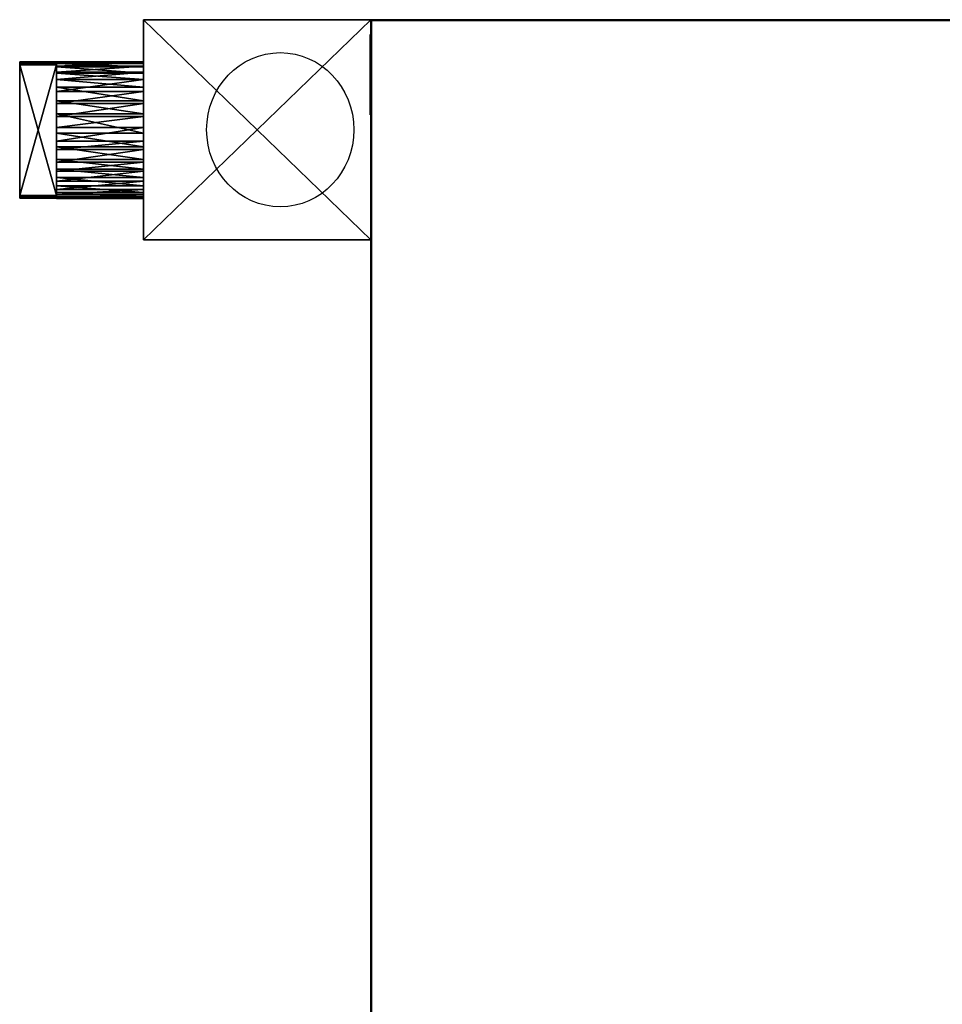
# Model space of a CAD drawing. Extents: x -4.8 to 32.5, y -2.8 to 24.
# Tile 253 of 256: x -4.8 to 7.8, y 10.6 to 24. Entities that reach past the tile are written whole.
import ezdxf

# ---------------------------------------------------------------- set-up
doc = ezdxf.new("R2010")
doc.units = 0

# ---------------------------------------------------------------- blocks, each defined once
blk = doc.blocks.new('Box-c3631f2b-5a5f-43ea-a0b4-408418e9a6c0')
at = {"color": 253, "linetype": 'Continuous', "true_color": 0xa0a0a0, "transparency": 33554687}
mesh = blk.add_polyface(dxfattribs=at)
corners = [(0, 0, 45.99), (9.53, 0, 45.99), (9.53, 24, 45.99), (0, 24, 45.99), (0, 0, 46), (9.53, 0, 46), (9.53, 24, 46), (0, 24, 46)]
mesh.append_faces([[corners[k] for k in face] for face in [(0, 1, 2, 3), (4, 5, 6, 7), (0, 1, 5, 4), (1, 2, 6, 5), (2, 3, 7, 6), (3, 0, 4, 7)]], dxfattribs={"color": 253})
blk = doc.blocks.new('Box-962f9673-8ce7-437b-b7d1-57e8b9f63a76')
at = {"color": 253, "linetype": 'Continuous', "true_color": 0xa0a0a0, "transparency": 33554687}
mesh = blk.add_polyface(dxfattribs=at)
corners = [(0, 0), (32.5, 0), (32.5, 24), (0, 24), (0, 0, 0.01), (32.5, 0, 0.01), (32.5, 24, 0.01), (0, 24, 0.01)]
mesh.append_faces([[corners[k] for k in face] for face in [(0, 1, 2, 3), (4, 5, 6, 7), (0, 1, 5, 4), (1, 2, 6, 5), (2, 3, 7, 6), (3, 0, 4, 7)]], dxfattribs={"color": 253})
blk = doc.blocks.new('Box-6b648030-a795-46f3-acbb-d148f59b0788')
at = {"color": 253, "linetype": 'Continuous', "true_color": 0xa0a0a0, "transparency": 33554687}
mesh = blk.add_polyface(dxfattribs=at)
corners = [(0, 0), (32.5, 0), (32.5, 0.01), (0, 0.01), (0, 0, 46), (32.5, 0, 46), (32.5, 0.01, 46), (0, 0.01, 46)]
mesh.append_faces([[corners[k] for k in face] for face in [(0, 1, 2, 3), (4, 5, 6, 7), (0, 1, 5, 4), (1, 2, 6, 5), (2, 3, 7, 6), (3, 0, 4, 7)]], dxfattribs={"color": 253})
blk = doc.blocks.new('Box-dbd4f0bd-88b2-4791-9702-a792ad3b54b3')
at = {"color": 253, "linetype": 'Continuous', "true_color": 0xa0a0a0, "transparency": 33554687}
mesh = blk.add_polyface(dxfattribs=at)
corners = [(0, 0), (0.01, 0), (0.01, 24), (0, 24), (0, 0, 46), (0.01, 0, 46), (0.01, 24, 46), (0, 24, 46)]
mesh.append_faces([[corners[k] for k in face] for face in [(0, 1, 2, 3), (4, 5, 6, 7), (0, 1, 5, 4), (1, 2, 6, 5), (2, 3, 7, 6), (3, 0, 4, 7)]], dxfattribs={"color": 253})
blk = doc.blocks.new('UpwardOpening-dff87307-8576-4007-bbde-37bc3ed0fb0d')
at = {"linetype": 'Continuous', "transparency": 33554687}
blk.add_blockref('Box-c3631f2b-5a5f-43ea-a0b4-408418e9a6c0', (0, 0), dxfattribs=at)
blk = doc.blocks.new('033f71cb-1a28-4f0e-bcfe-5d68ddd828de')
at = {"linetype": 'Continuous', "transparency": 33554687}
for name, p in [('Box-c3631f2b-5a5f-43ea-a0b4-408418e9a6c0', (0, 0)), ('Box-962f9673-8ce7-437b-b7d1-57e8b9f63a76', (0, 0)), ('Box-6b648030-a795-46f3-acbb-d148f59b0788', (0, 23.99)), ('Box-dbd4f0bd-88b2-4791-9702-a792ad3b54b3', (0, 0)), ('UpwardOpening-dff87307-8576-4007-bbde-37bc3ed0fb0d', (0, 0))]:
    blk.add_blockref(name, p, dxfattribs=at)
blk = doc.blocks.new('cb530589-e58a-4cbe-bff2-2b5e7ba5016e')
at = {"transparency": 33554687, "extrusion": (1, 0, 0)}
blk.add_circle((0, 0), 0.5, dxfattribs=at)
blk = doc.blocks.new('231_1_1deb1329-c7db-4de6-8a06-0c6a2b05da0464eebafd-6317-4111-8c31-85e8cfdce395')
at = {"color": 0, "linetype": 'BYBLOCK', "lineweight": -2, "transparency": 33554687}
mesh = blk.add_polyface(dxfattribs=at)
corners = [(-3.136, 1.4485, 8.14), (-3.136, -1.4485, 8.14), (0, -1.4485, 8.14), (0, 1.4485, 8.14)]
mesh.append_faces([[corners[k] for k in face] for face in [(0, 2, 3, 0)]], dxfattribs={"vtx0": -1, "color": 0})
mesh.append_faces([[corners[k] for k in face] for face in [(0, 1, 2, 0)]], dxfattribs={"vtx2": -1, "color": 0})
mesh = blk.add_polyface(dxfattribs=at)
corners = [(-3.136, -1.4485), (-3.136, 1.4485), (0, 1.4485), (0, -1.4485)]
mesh.append_faces([[corners[k] for k in face] for face in [(3, 0, 2, 3)]], dxfattribs={"vtx1": -1, "color": 0})
mesh.append_faces([[corners[k] for k in face] for face in [(0, 1, 2, 0)]], dxfattribs={"vtx2": -1, "color": 0})
mesh = blk.add_polyface(dxfattribs=at)
corners = [(-3.136, 1.4485), (-3.136, -1.4485), (-3.136, -1.4485, 8.14), (-3.136, 1.4485, 8.14)]
mesh.append_faces([[corners[k] for k in face] for face in [(3, 0, 2, 3)]], dxfattribs={"vtx1": -1, "color": 0})
mesh.append_faces([[corners[k] for k in face] for face in [(0, 1, 2, 0)]], dxfattribs={"vtx2": -1, "color": 0})
mesh = blk.add_polyface(dxfattribs=at)
corners = [(0, 1.4485), (-3.136, 1.4485), (-3.136, 1.4485, 8.14), (0, 1.4485, 8.14)]
mesh.append_faces([[corners[k] for k in face] for face in [(3, 0, 2, 3)]], dxfattribs={"vtx1": -1, "color": 0})
mesh.append_faces([[corners[k] for k in face] for face in [(0, 1, 2, 0)]], dxfattribs={"vtx2": -1, "color": 0})
mesh = blk.add_polyface(dxfattribs=at)
corners = [(0, -1.4485), (0, 1.4485), (0, 1.4485, 8.14), (0, -1.4485, 8.14)]
mesh.append_faces([[corners[k] for k in face] for face in [(3, 0, 2, 3)]], dxfattribs={"vtx1": -1, "color": 0})
mesh.append_faces([[corners[k] for k in face] for face in [(0, 1, 2, 0)]], dxfattribs={"vtx2": -1, "color": 0})
mesh = blk.add_polyface(dxfattribs=at)
corners = [(-3.136, -1.4485), (0, -1.4485), (0, -1.4485, 8.14), (-3.136, -1.4485, 8.14)]
mesh.append_faces([[corners[k] for k in face] for face in [(3, 0, 2, 3)]], dxfattribs={"vtx1": -1, "color": 0})
mesh.append_faces([[corners[k] for k in face] for face in [(0, 1, 2, 0)]], dxfattribs={"vtx2": -1, "color": 0})
blk = doc.blocks.new('235_1_4498c417-7ae5-4252-985d-678b6c862052de647ebe-61a4-4b30-98cf-7a003fd057ad')
at = {"color": 0, "linetype": 'BYBLOCK', "lineweight": -2, "transparency": 33554687}
mesh = blk.add_polyface(dxfattribs=at)
corners = [(-4.336, 0.904, 3.697), (-3.136, 0.904, 3.697), (-3.136, 0.894, 3.56), (-4.336, 0.894, 3.56)]
mesh.append_faces([[corners[k] for k in face] for face in [(3, 0, 2, 3)]], dxfattribs={"vtx1": -1, "color": 0})
mesh.append_faces([[corners[k] for k in face] for face in [(0, 1, 2, 0)]], dxfattribs={"vtx2": -1, "color": 0})
mesh = blk.add_polyface(dxfattribs=at)
corners = [(-4.336, 0.88, 3.904), (-3.136, 0.88, 3.904), (-3.136, 0.904, 3.697), (-4.336, 0.904, 3.697)]
mesh.append_faces([[corners[k] for k in face] for face in [(3, 0, 2, 3)]], dxfattribs={"vtx1": -1, "color": 0})
mesh.append_faces([[corners[k] for k in face] for face in [(0, 1, 2, 0)]], dxfattribs={"vtx2": -1, "color": 0})
mesh = blk.add_polyface(dxfattribs=at)
corners = [(-4.336, -0.835, 3.372), (-4.336, -0.885, 3.56), (-4.336, -0.896, 3.697), (-4.336, -0.76, 3.223), (-4.336, -0.662, 3.092), (-4.336, -0.504, 2.954), (-4.336, -0.346, 2.868), (-4.336, -0.173, 2.815), (-4.336, -0.029, 2.798), (-4.336, 0.152, 2.81), (-4.336, 0.258, 2.834), (-4.336, 0.425, 2.902), (-4.336, 0.546, 2.979), (-4.336, 0.675, 3.097), (-4.336, 0.787, 3.254), (-4.336, 0.853, 3.399), (-4.336, 0.894, 3.56), (-4.336, 0.904, 3.697), (-4.336, 0.88, 3.904), (-4.336, 0.825, 4.065), (-4.336, 0.737, 4.219), (-4.336, 0.627, 4.347), (-4.336, 0.518, 4.436), (-4.336, 0.393, 4.509), (-4.336, 0.223, 4.569), (-4.336, 0.044, 4.596), (-4.336, -0.208, 4.571), (-4.336, -0.379, 4.511), (-4.336, -0.561, 4.397), (-4.336, -0.662, 4.302), (-4.336, -0.744, 4.198), (-4.336, -0.826, 4.045), (-4.336, -0.871, 3.907)]
mesh.append_faces([[corners[k] for k in face] for face in [(32, 31, 2, 32)]], dxfattribs={"vtx1": -1, "color": 0})
mesh.append_faces([[corners[k] for k in face] for face in [(3, 0, 2, 3), (4, 3, 2, 4), (5, 4, 2, 5), (6, 5, 2, 6), (7, 6, 2, 7), (8, 7, 2, 8), (9, 8, 2, 9), (10, 9, 2, 10), (11, 10, 2, 11), (12, 11, 2, 12), (13, 12, 2, 13), (14, 13, 2, 14), (15, 14, 2, 15), (16, 15, 2, 16), (17, 16, 2, 17), (18, 17, 2, 18), (19, 18, 2, 19), (20, 19, 2, 20), (21, 20, 2, 21), (22, 21, 2, 22), (23, 22, 2, 23), (24, 23, 2, 24), (25, 24, 2, 25), (26, 25, 2, 26), (27, 26, 2, 27), (28, 27, 2, 28), (29, 28, 2, 29), (30, 29, 2, 30), (31, 30, 2, 31)]], dxfattribs={"vtx1": -1, "vtx2": -1, "color": 0})
mesh.append_faces([[corners[k] for k in face] for face in [(0, 1, 2, 0)]], dxfattribs={"vtx2": -1, "color": 0})
mesh = blk.add_polyface(dxfattribs=at)
corners = [(-4.336, 0.894, 3.56), (-3.136, 0.894, 3.56), (-3.136, 0.853, 3.399), (-4.336, 0.853, 3.399)]
mesh.append_faces([[corners[k] for k in face] for face in [(3, 0, 2, 3)]], dxfattribs={"vtx1": -1, "color": 0})
mesh.append_faces([[corners[k] for k in face] for face in [(0, 1, 2, 0)]], dxfattribs={"vtx2": -1, "color": 0})
mesh = blk.add_polyface(dxfattribs=at)
corners = [(-4.336, 0.825, 4.065), (-3.136, 0.825, 4.065), (-3.136, 0.88, 3.904), (-4.336, 0.88, 3.904)]
mesh.append_faces([[corners[k] for k in face] for face in [(3, 0, 2, 3)]], dxfattribs={"vtx1": -1, "color": 0})
mesh.append_faces([[corners[k] for k in face] for face in [(0, 1, 2, 0)]], dxfattribs={"vtx2": -1, "color": 0})
mesh = blk.add_polyface(dxfattribs=at)
corners = [(-4.336, 0.853, 3.399), (-3.136, 0.853, 3.399), (-3.136, 0.787, 3.254), (-4.336, 0.787, 3.254)]
mesh.append_faces([[corners[k] for k in face] for face in [(3, 0, 2, 3)]], dxfattribs={"vtx1": -1, "color": 0})
mesh.append_faces([[corners[k] for k in face] for face in [(0, 1, 2, 0)]], dxfattribs={"vtx2": -1, "color": 0})
mesh = blk.add_polyface(dxfattribs=at)
corners = [(-4.336, 0.737, 4.219), (-3.136, 0.737, 4.219), (-3.136, 0.825, 4.065), (-4.336, 0.825, 4.065)]
mesh.append_faces([[corners[k] for k in face] for face in [(3, 0, 2, 3)]], dxfattribs={"vtx1": -1, "color": 0})
mesh.append_faces([[corners[k] for k in face] for face in [(0, 1, 2, 0)]], dxfattribs={"vtx2": -1, "color": 0})
mesh = blk.add_polyface(dxfattribs=at)
corners = [(-4.336, 0.787, 3.254), (-3.136, 0.787, 3.254), (-3.136, 0.675, 3.097), (-4.336, 0.675, 3.097)]
mesh.append_faces([[corners[k] for k in face] for face in [(3, 0, 2, 3)]], dxfattribs={"vtx1": -1, "color": 0})
mesh.append_faces([[corners[k] for k in face] for face in [(0, 1, 2, 0)]], dxfattribs={"vtx2": -1, "color": 0})
mesh = blk.add_polyface(dxfattribs=at)
corners = [(-3.136, -0.885, 3.56), (-3.136, -0.835, 3.372), (-3.136, -0.76, 3.223), (-3.136, -0.662, 3.092), (-3.136, -0.504, 2.954), (-3.136, -0.346, 2.868), (-3.136, -0.173, 2.815), (-3.136, -0.029, 2.798), (-3.136, 0.152, 2.81), (-3.136, 0.258, 2.834), (-3.136, 0.425, 2.902), (-3.136, 0.546, 2.979), (-3.136, 0.675, 3.097), (-3.136, 0.787, 3.254), (-3.136, 0.853, 3.399), (-3.136, 0.894, 3.56), (-3.136, 0.904, 3.697), (-3.136, 0.88, 3.904), (-3.136, 0.825, 4.065), (-3.136, 0.737, 4.219), (-3.136, 0.627, 4.347), (-3.136, 0.518, 4.436), (-3.136, 0.393, 4.509), (-3.136, 0.223, 4.569), (-3.136, 0.044, 4.596), (-3.136, -0.208, 4.571), (-3.136, -0.379, 4.511), (-3.136, -0.561, 4.397), (-3.136, -0.662, 4.302), (-3.136, -0.744, 4.198), (-3.136, -0.826, 4.045), (-3.136, -0.871, 3.907), (-3.136, -0.896, 3.697)]
mesh.append_faces([[corners[k] for k in face] for face in [(0, 31, 32, 0)]], dxfattribs={"vtx0": -1, "color": 0})
mesh.append_faces([[corners[k] for k in face] for face in [(0, 2, 3, 0), (0, 3, 4, 0), (0, 4, 5, 0), (0, 5, 6, 0), (0, 6, 7, 0), (0, 7, 8, 0), (0, 8, 9, 0), (0, 9, 10, 0), (0, 10, 11, 0), (0, 11, 12, 0), (0, 12, 13, 0), (0, 13, 14, 0), (0, 14, 15, 0), (0, 15, 16, 0), (0, 16, 17, 0), (0, 17, 18, 0), (0, 18, 19, 0), (0, 19, 20, 0), (0, 20, 21, 0), (0, 21, 22, 0), (0, 22, 23, 0), (0, 23, 24, 0), (0, 24, 25, 0), (0, 25, 26, 0), (0, 26, 27, 0), (0, 27, 28, 0), (0, 28, 29, 0), (0, 29, 30, 0), (0, 30, 31, 0)]], dxfattribs={"vtx0": -1, "vtx2": -1, "color": 0})
mesh.append_faces([[corners[k] for k in face] for face in [(0, 1, 2, 0)]], dxfattribs={"vtx2": -1, "color": 0})
mesh = blk.add_polyface(dxfattribs=at)
corners = [(-4.336, 0.627, 4.347), (-3.136, 0.627, 4.347), (-3.136, 0.737, 4.219), (-4.336, 0.737, 4.219)]
mesh.append_faces([[corners[k] for k in face] for face in [(3, 0, 2, 3)]], dxfattribs={"vtx1": -1, "color": 0})
mesh.append_faces([[corners[k] for k in face] for face in [(0, 1, 2, 0)]], dxfattribs={"vtx2": -1, "color": 0})
mesh = blk.add_polyface(dxfattribs=at)
corners = [(-4.336, 0.675, 3.097), (-3.136, 0.675, 3.097), (-3.136, 0.546, 2.979), (-4.336, 0.546, 2.979)]
mesh.append_faces([[corners[k] for k in face] for face in [(3, 0, 2, 3)]], dxfattribs={"vtx1": -1, "color": 0})
mesh.append_faces([[corners[k] for k in face] for face in [(0, 1, 2, 0)]], dxfattribs={"vtx2": -1, "color": 0})
mesh = blk.add_polyface(dxfattribs=at)
corners = [(-4.336, 0.518, 4.436), (-3.136, 0.518, 4.436), (-3.136, 0.627, 4.347), (-4.336, 0.627, 4.347)]
mesh.append_faces([[corners[k] for k in face] for face in [(3, 0, 2, 3)]], dxfattribs={"vtx1": -1, "color": 0})
mesh.append_faces([[corners[k] for k in face] for face in [(0, 1, 2, 0)]], dxfattribs={"vtx2": -1, "color": 0})
mesh = blk.add_polyface(dxfattribs=at)
corners = [(-4.336, 0.546, 2.979), (-3.136, 0.546, 2.979), (-3.136, 0.425, 2.902), (-4.336, 0.425, 2.902)]
mesh.append_faces([[corners[k] for k in face] for face in [(3, 0, 2, 3)]], dxfattribs={"vtx1": -1, "color": 0})
mesh.append_faces([[corners[k] for k in face] for face in [(0, 1, 2, 0)]], dxfattribs={"vtx2": -1, "color": 0})
mesh = blk.add_polyface(dxfattribs=at)
corners = [(-4.336, 0.393, 4.509), (-3.136, 0.393, 4.509), (-3.136, 0.518, 4.436), (-4.336, 0.518, 4.436)]
mesh.append_faces([[corners[k] for k in face] for face in [(3, 0, 2, 3)]], dxfattribs={"vtx1": -1, "color": 0})
mesh.append_faces([[corners[k] for k in face] for face in [(0, 1, 2, 0)]], dxfattribs={"vtx2": -1, "color": 0})
mesh = blk.add_polyface(dxfattribs=at)
corners = [(-4.336, 0.425, 2.902), (-3.136, 0.425, 2.902), (-3.136, 0.258, 2.834), (-4.336, 0.258, 2.834)]
mesh.append_faces([[corners[k] for k in face] for face in [(3, 0, 2, 3)]], dxfattribs={"vtx1": -1, "color": 0})
mesh.append_faces([[corners[k] for k in face] for face in [(0, 1, 2, 0)]], dxfattribs={"vtx2": -1, "color": 0})
mesh = blk.add_polyface(dxfattribs=at)
corners = [(-4.336, 0.223, 4.569), (-3.136, 0.223, 4.569), (-3.136, 0.393, 4.509), (-4.336, 0.393, 4.509)]
mesh.append_faces([[corners[k] for k in face] for face in [(3, 0, 2, 3)]], dxfattribs={"vtx1": -1, "color": 0})
mesh.append_faces([[corners[k] for k in face] for face in [(0, 1, 2, 0)]], dxfattribs={"vtx2": -1, "color": 0})
mesh = blk.add_polyface(dxfattribs=at)
corners = [(-4.336, 0.258, 2.834), (-3.136, 0.258, 2.834), (-3.136, 0.152, 2.81), (-4.336, 0.152, 2.81)]
mesh.append_faces([[corners[k] for k in face] for face in [(3, 0, 2, 3)]], dxfattribs={"vtx1": -1, "color": 0})
mesh.append_faces([[corners[k] for k in face] for face in [(0, 1, 2, 0)]], dxfattribs={"vtx2": -1, "color": 0})
mesh = blk.add_polyface(dxfattribs=at)
corners = [(-4.336, 0.044, 4.596), (-3.136, 0.044, 4.596), (-3.136, 0.223, 4.569), (-4.336, 0.223, 4.569)]
mesh.append_faces([[corners[k] for k in face] for face in [(3, 0, 2, 3)]], dxfattribs={"vtx1": -1, "color": 0})
mesh.append_faces([[corners[k] for k in face] for face in [(0, 1, 2, 0)]], dxfattribs={"vtx2": -1, "color": 0})
mesh = blk.add_polyface(dxfattribs=at)
corners = [(-4.336, 0.152, 2.81), (-3.136, 0.152, 2.81), (-3.136, -0.029, 2.798), (-4.336, -0.029, 2.798)]
mesh.append_faces([[corners[k] for k in face] for face in [(3, 0, 2, 3)]], dxfattribs={"vtx1": -1, "color": 0})
mesh.append_faces([[corners[k] for k in face] for face in [(0, 1, 2, 0)]], dxfattribs={"vtx2": -1, "color": 0})
mesh = blk.add_polyface(dxfattribs=at)
corners = [(-4.336, -0.208, 4.571), (-3.136, -0.208, 4.571), (-3.136, 0.044, 4.596), (-4.336, 0.044, 4.596)]
mesh.append_faces([[corners[k] for k in face] for face in [(3, 0, 2, 3)]], dxfattribs={"vtx1": -1, "color": 0})
mesh.append_faces([[corners[k] for k in face] for face in [(0, 1, 2, 0)]], dxfattribs={"vtx2": -1, "color": 0})
mesh = blk.add_polyface(dxfattribs=at)
corners = [(-4.336, -0.029, 2.798), (-3.136, -0.029, 2.798), (-3.136, -0.173, 2.815), (-4.336, -0.173, 2.815)]
mesh.append_faces([[corners[k] for k in face] for face in [(3, 0, 2, 3)]], dxfattribs={"vtx1": -1, "color": 0})
mesh.append_faces([[corners[k] for k in face] for face in [(0, 1, 2, 0)]], dxfattribs={"vtx2": -1, "color": 0})
mesh = blk.add_polyface(dxfattribs=at)
corners = [(-4.336, -0.173, 2.815), (-3.136, -0.173, 2.815), (-3.136, -0.346, 2.868), (-4.336, -0.346, 2.868)]
mesh.append_faces([[corners[k] for k in face] for face in [(3, 0, 2, 3)]], dxfattribs={"vtx1": -1, "color": 0})
mesh.append_faces([[corners[k] for k in face] for face in [(0, 1, 2, 0)]], dxfattribs={"vtx2": -1, "color": 0})
mesh = blk.add_polyface(dxfattribs=at)
corners = [(-4.336, -0.379, 4.511), (-3.136, -0.379, 4.511), (-3.136, -0.208, 4.571), (-4.336, -0.208, 4.571)]
mesh.append_faces([[corners[k] for k in face] for face in [(3, 0, 2, 3)]], dxfattribs={"vtx1": -1, "color": 0})
mesh.append_faces([[corners[k] for k in face] for face in [(0, 1, 2, 0)]], dxfattribs={"vtx2": -1, "color": 0})
mesh = blk.add_polyface(dxfattribs=at)
corners = [(-4.336, -0.346, 2.868), (-3.136, -0.346, 2.868), (-3.136, -0.504, 2.954), (-4.336, -0.504, 2.954)]
mesh.append_faces([[corners[k] for k in face] for face in [(3, 0, 2, 3)]], dxfattribs={"vtx1": -1, "color": 0})
mesh.append_faces([[corners[k] for k in face] for face in [(0, 1, 2, 0)]], dxfattribs={"vtx2": -1, "color": 0})
mesh = blk.add_polyface(dxfattribs=at)
corners = [(-4.336, -0.561, 4.397), (-3.136, -0.561, 4.397), (-3.136, -0.379, 4.511), (-4.336, -0.379, 4.511)]
mesh.append_faces([[corners[k] for k in face] for face in [(3, 0, 2, 3)]], dxfattribs={"vtx1": -1, "color": 0})
mesh.append_faces([[corners[k] for k in face] for face in [(0, 1, 2, 0)]], dxfattribs={"vtx2": -1, "color": 0})
mesh = blk.add_polyface(dxfattribs=at)
corners = [(-4.336, -0.504, 2.954), (-3.136, -0.504, 2.954), (-3.136, -0.662, 3.092), (-4.336, -0.662, 3.092)]
mesh.append_faces([[corners[k] for k in face] for face in [(3, 0, 2, 3)]], dxfattribs={"vtx1": -1, "color": 0})
mesh.append_faces([[corners[k] for k in face] for face in [(0, 1, 2, 0)]], dxfattribs={"vtx2": -1, "color": 0})
mesh = blk.add_polyface(dxfattribs=at)
corners = [(-4.336, -0.662, 4.302), (-3.136, -0.662, 4.302), (-3.136, -0.561, 4.397), (-4.336, -0.561, 4.397)]
mesh.append_faces([[corners[k] for k in face] for face in [(3, 0, 2, 3)]], dxfattribs={"vtx1": -1, "color": 0})
mesh.append_faces([[corners[k] for k in face] for face in [(0, 1, 2, 0)]], dxfattribs={"vtx2": -1, "color": 0})
mesh = blk.add_polyface(dxfattribs=at)
corners = [(-4.336, -0.662, 3.092), (-3.136, -0.662, 3.092), (-3.136, -0.76, 3.223), (-4.336, -0.76, 3.223)]
mesh.append_faces([[corners[k] for k in face] for face in [(3, 0, 2, 3)]], dxfattribs={"vtx1": -1, "color": 0})
mesh.append_faces([[corners[k] for k in face] for face in [(0, 1, 2, 0)]], dxfattribs={"vtx2": -1, "color": 0})
mesh = blk.add_polyface(dxfattribs=at)
corners = [(-4.336, -0.744, 4.198), (-3.136, -0.744, 4.198), (-3.136, -0.662, 4.302), (-4.336, -0.662, 4.302)]
mesh.append_faces([[corners[k] for k in face] for face in [(3, 0, 2, 3)]], dxfattribs={"vtx1": -1, "color": 0})
mesh.append_faces([[corners[k] for k in face] for face in [(0, 1, 2, 0)]], dxfattribs={"vtx2": -1, "color": 0})
mesh = blk.add_polyface(dxfattribs=at)
corners = [(-4.336, -0.826, 4.045), (-3.136, -0.826, 4.045), (-3.136, -0.744, 4.198), (-4.336, -0.744, 4.198)]
mesh.append_faces([[corners[k] for k in face] for face in [(3, 0, 2, 3)]], dxfattribs={"vtx1": -1, "color": 0})
mesh.append_faces([[corners[k] for k in face] for face in [(0, 1, 2, 0)]], dxfattribs={"vtx2": -1, "color": 0})
mesh = blk.add_polyface(dxfattribs=at)
corners = [(-4.336, -0.76, 3.223), (-3.136, -0.76, 3.223), (-3.136, -0.835, 3.372), (-4.336, -0.835, 3.372)]
mesh.append_faces([[corners[k] for k in face] for face in [(3, 0, 2, 3)]], dxfattribs={"vtx1": -1, "color": 0})
mesh.append_faces([[corners[k] for k in face] for face in [(0, 1, 2, 0)]], dxfattribs={"vtx2": -1, "color": 0})
mesh = blk.add_polyface(dxfattribs=at)
corners = [(-4.336, -0.871, 3.907), (-3.136, -0.871, 3.907), (-3.136, -0.826, 4.045), (-4.336, -0.826, 4.045)]
mesh.append_faces([[corners[k] for k in face] for face in [(3, 0, 2, 3)]], dxfattribs={"vtx1": -1, "color": 0})
mesh.append_faces([[corners[k] for k in face] for face in [(0, 1, 2, 0)]], dxfattribs={"vtx2": -1, "color": 0})
mesh = blk.add_polyface(dxfattribs=at)
corners = [(-4.336, -0.835, 3.372), (-3.136, -0.835, 3.372), (-3.136, -0.885, 3.56), (-4.336, -0.885, 3.56)]
mesh.append_faces([[corners[k] for k in face] for face in [(3, 0, 2, 3)]], dxfattribs={"vtx1": -1, "color": 0})
mesh.append_faces([[corners[k] for k in face] for face in [(0, 1, 2, 0)]], dxfattribs={"vtx2": -1, "color": 0})
mesh = blk.add_polyface(dxfattribs=at)
corners = [(-4.336, -0.896, 3.697), (-3.136, -0.896, 3.697), (-3.136, -0.871, 3.907), (-4.336, -0.871, 3.907)]
mesh.append_faces([[corners[k] for k in face] for face in [(3, 0, 2, 3)]], dxfattribs={"vtx1": -1, "color": 0})
mesh.append_faces([[corners[k] for k in face] for face in [(0, 1, 2, 0)]], dxfattribs={"vtx2": -1, "color": 0})
mesh = blk.add_polyface(dxfattribs=at)
corners = [(-4.336, -0.885, 3.56), (-3.136, -0.885, 3.56), (-3.136, -0.896, 3.697), (-4.336, -0.896, 3.697)]
mesh.append_faces([[corners[k] for k in face] for face in [(3, 0, 2, 3)]], dxfattribs={"vtx1": -1, "color": 0})
mesh.append_faces([[corners[k] for k in face] for face in [(0, 1, 2, 0)]], dxfattribs={"vtx2": -1, "color": 0})
blk = doc.blocks.new('239_1_f31d93cd-f274-4eb9-a59f-f8f5f485df9302d3569b-e9d1-4308-9e73-c6ea9fae8a25')
at = {"color": 0, "linetype": 'BYBLOCK', "lineweight": -2, "transparency": 33554687}
mesh = blk.add_polyface(dxfattribs=at)
corners = [(-4.336, 0.894, 3.56), (-4.843, 0.894, 3.56), (-4.843, 0.902, 3.668), (-4.336, 0.902, 3.668)]
mesh.append_faces([[corners[k] for k in face] for face in [(3, 0, 2, 3)]], dxfattribs={"vtx1": -1, "color": 0})
mesh.append_faces([[corners[k] for k in face] for face in [(0, 1, 2, 0)]], dxfattribs={"vtx2": -1, "color": 0})
mesh = blk.add_polyface(dxfattribs=at)
corners = [(-4.336, 0.88, 3.904), (-4.336, 0.902, 3.716), (-4.843, 0.902, 3.716), (-4.843, 0.88, 3.904)]
mesh.append_faces([[corners[k] for k in face] for face in [(3, 0, 2, 3)]], dxfattribs={"vtx1": -1, "color": 0})
mesh.append_faces([[corners[k] for k in face] for face in [(0, 1, 2, 0)]], dxfattribs={"vtx2": -1, "color": 0})
mesh = blk.add_polyface(dxfattribs=at)
corners = [(-4.843, -0.894, 3.668), (-4.843, -0.894, 3.716), (-4.843, -0.871, 3.907), (-4.843, -0.858, 3.947), (-4.843, 0.865, 3.947), (-4.843, 0.88, 3.904), (-4.843, 0.902, 3.668), (-4.843, 0.894, 3.56), (-4.843, 0.865, 3.447), (-4.843, -0.855, 3.447), (-4.843, -0.885, 3.56), (-4.843, 0.902, 3.716)]
mesh.append_faces([[corners[k] for k in face] for face in [(0, 2, 3, 0), (0, 3, 4, 0), (0, 4, 5, 0), (6, 8, 9, 6), (6, 9, 10, 6), (10, 5, 11, 10), (10, 11, 6, 10)]], dxfattribs={"vtx0": -1, "vtx2": -1, "color": 0})
mesh.append_faces([[corners[k] for k in face] for face in [(10, 0, 5, 10)]], dxfattribs={"vtx1": -1, "vtx2": -1, "color": 0})
mesh.append_faces([[corners[k] for k in face] for face in [(0, 1, 2, 0), (6, 7, 8, 6)]], dxfattribs={"vtx2": -1, "color": 0})
mesh = blk.add_polyface(dxfattribs=at)
corners = [(-4.843, 0.902, 3.668), (-4.843, 0.902, 3.716), (-4.336, 0.902, 3.716), (-4.336, 0.902, 3.668)]
mesh.append_faces([[corners[k] for k in face] for face in [(0, 2, 3, 0)]], dxfattribs={"vtx0": -1, "color": 0})
mesh.append_faces([[corners[k] for k in face] for face in [(0, 1, 2, 0)]], dxfattribs={"vtx2": -1, "color": 0})
mesh = blk.add_polyface(dxfattribs=at)
corners = [(-4.336, 0.865, 3.447), (-4.843, 0.865, 3.447), (-4.843, 0.894, 3.56), (-4.336, 0.894, 3.56)]
mesh.append_faces([[corners[k] for k in face] for face in [(3, 0, 2, 3)]], dxfattribs={"vtx1": -1, "color": 0})
mesh.append_faces([[corners[k] for k in face] for face in [(0, 1, 2, 0)]], dxfattribs={"vtx2": -1, "color": 0})
mesh = blk.add_polyface(dxfattribs=at)
corners = [(-4.336, 0.88, 3.904), (-4.843, 0.88, 3.904), (-4.843, 0.865, 3.947), (-4.336, 0.865, 3.947)]
mesh.append_faces([[corners[k] for k in face] for face in [(3, 0, 2, 3)]], dxfattribs={"vtx1": -1, "color": 0})
mesh.append_faces([[corners[k] for k in face] for face in [(0, 1, 2, 0)]], dxfattribs={"vtx2": -1, "color": 0})
mesh = blk.add_polyface(dxfattribs=at)
corners = [(-4.843, -0.855, 3.447), (-4.843, 0.865, 3.447), (-4.336, 0.865, 3.447), (-4.336, -0.855, 3.447)]
mesh.append_faces([[corners[k] for k in face] for face in [(3, 0, 2, 3)]], dxfattribs={"vtx1": -1, "color": 0})
mesh.append_faces([[corners[k] for k in face] for face in [(0, 1, 2, 0)]], dxfattribs={"vtx2": -1, "color": 0})
mesh = blk.add_polyface(dxfattribs=at)
corners = [(-4.336, -0.858, 3.947), (-4.336, 0.865, 3.947), (-4.843, 0.865, 3.947), (-4.843, -0.858, 3.947)]
mesh.append_faces([[corners[k] for k in face] for face in [(0, 2, 3, 0)]], dxfattribs={"vtx0": -1, "color": 0})
mesh.append_faces([[corners[k] for k in face] for face in [(0, 1, 2, 0)]], dxfattribs={"vtx2": -1, "color": 0})
mesh = blk.add_polyface(dxfattribs=at)
corners = [(-4.336, 0.902, 3.668), (-4.336, 0.902, 3.716), (-4.336, 0.88, 3.904), (-4.336, 0.865, 3.947), (-4.336, -0.858, 3.947), (-4.336, -0.871, 3.907), (-4.336, -0.894, 3.668), (-4.336, -0.885, 3.56), (-4.336, -0.855, 3.447), (-4.336, 0.865, 3.447), (-4.336, 0.894, 3.56), (-4.336, -0.894, 3.716)]
mesh.append_faces([[corners[k] for k in face] for face in [(6, 0, 5, 6)]], dxfattribs={"vtx0": -1, "vtx1": -1, "vtx2": -1, "color": 0})
mesh.append_faces([[corners[k] for k in face] for face in [(0, 2, 3, 0), (0, 3, 4, 0), (0, 4, 5, 0), (6, 8, 9, 6), (6, 9, 10, 6), (6, 10, 0, 6)]], dxfattribs={"vtx0": -1, "vtx2": -1, "color": 0})
mesh.append_faces([[corners[k] for k in face] for face in [(0, 1, 2, 0), (6, 7, 8, 6), (5, 11, 6, 5)]], dxfattribs={"vtx2": -1, "color": 0})
mesh = blk.add_polyface(dxfattribs=at)
corners = [(-4.336, -0.885, 3.56), (-4.843, -0.885, 3.56), (-4.843, -0.855, 3.447), (-4.336, -0.855, 3.447)]
mesh.append_faces([[corners[k] for k in face] for face in [(3, 0, 2, 3)]], dxfattribs={"vtx1": -1, "color": 0})
mesh.append_faces([[corners[k] for k in face] for face in [(0, 1, 2, 0)]], dxfattribs={"vtx2": -1, "color": 0})
mesh = blk.add_polyface(dxfattribs=at)
corners = [(-4.336, -0.858, 3.947), (-4.843, -0.858, 3.947), (-4.843, -0.871, 3.907), (-4.336, -0.871, 3.907)]
mesh.append_faces([[corners[k] for k in face] for face in [(3, 0, 2, 3)]], dxfattribs={"vtx1": -1, "color": 0})
mesh.append_faces([[corners[k] for k in face] for face in [(0, 1, 2, 0)]], dxfattribs={"vtx2": -1, "color": 0})
mesh = blk.add_polyface(dxfattribs=at)
corners = [(-4.843, -0.871, 3.907), (-4.843, -0.894, 3.716), (-4.336, -0.894, 3.716), (-4.336, -0.871, 3.907)]
mesh.append_faces([[corners[k] for k in face] for face in [(3, 0, 2, 3)]], dxfattribs={"vtx1": -1, "color": 0})
mesh.append_faces([[corners[k] for k in face] for face in [(0, 1, 2, 0)]], dxfattribs={"vtx2": -1, "color": 0})
mesh = blk.add_polyface(dxfattribs=at)
corners = [(-4.336, -0.894, 3.668), (-4.843, -0.894, 3.668), (-4.843, -0.885, 3.56), (-4.336, -0.885, 3.56)]
mesh.append_faces([[corners[k] for k in face] for face in [(3, 0, 2, 3)]], dxfattribs={"vtx1": -1, "color": 0})
mesh.append_faces([[corners[k] for k in face] for face in [(0, 1, 2, 0)]], dxfattribs={"vtx2": -1, "color": 0})
mesh = blk.add_polyface(dxfattribs=at)
corners = [(-4.843, -0.894, 3.716), (-4.843, -0.894, 3.668), (-4.336, -0.894, 3.668), (-4.336, -0.894, 3.716)]
mesh.append_faces([[corners[k] for k in face] for face in [(0, 2, 3, 0)]], dxfattribs={"vtx0": -1, "color": 0})
mesh.append_faces([[corners[k] for k in face] for face in [(0, 1, 2, 0)]], dxfattribs={"vtx2": -1, "color": 0})
blk = doc.blocks.new('0c676bb6-e8e3-4681-8bb5-d89661be0d05')
at = {"color": 252, "linetype": 'Continuous', "lineweight": 25, "transparency": 33554687, "extrusion": (0, 0, -1)}
for p, q in [((3.136, 1.4485), (0, 1.4485)), ((0, 1.4485), (0, -1.4485)), ((3.136, 1.4485), (3.136, -1.4485)), ((0, -1.4485), (3.136, -1.4485))]:
    blk.add_line(p, q, dxfattribs=at)
at = {"transparency": 33554687}
for centre in [(1.25, 0, 0.01), (1.25, 0, -8.15)]:
    blk.add_circle(centre, 1.0149, dxfattribs=at)
at = {"color": 252, "transparency": 33554687, "extrusion": (0, 0, -1)}
blk.add_blockref('231_1_1deb1329-c7db-4de6-8a06-0c6a2b05da0464eebafd-6317-4111-8c31-85e8cfdce395', (0, 0), dxfattribs=at)
at = {"color": 251, "transparency": 33554687, "extrusion": (0, 0, -1)}
for name in ['235_1_4498c417-7ae5-4252-985d-678b6c862052de647ebe-61a4-4b30-98cf-7a003fd057ad', '239_1_f31d93cd-f274-4eb9-a59f-f8f5f485df9302d3569b-e9d1-4308-9e73-c6ea9fae8a25']:
    blk.add_blockref(name, (0, 0), dxfattribs=at)
blk = doc.blocks.new('b5a6866e-153a-4094-ae4d-0916ba2eab6e')
at = {"linetype": 'Continuous', "transparency": 33554687, "rotation": 180}
for name, p, xscale, yscale, zscale in [('0c676bb6-e8e3-4681-8bb5-d89661be0d05', (0, 22.5, 9.77), 0.98852041, 1.03555402, 0.995086), ('cb530589-e58a-4cbe-bff2-2b5e7ba5016e', (-0.01, 23.25, 10.41), 0.001, 1.093, 1.093)]:
    blk.add_blockref(name, p, dxfattribs=dict(at, xscale=xscale, yscale=yscale, zscale=zscale))
at = {"linetype": 'Continuous', "transparency": 33554687}
blk.add_blockref('033f71cb-1a28-4f0e-bcfe-5d68ddd828de', (0, 0), dxfattribs=at)

msp = doc.modelspace()

# ---------------------------------------------------------------- block references
at = {"transparency": 33554687}
msp.add_blockref('b5a6866e-153a-4094-ae4d-0916ba2eab6e', (0, 0), dxfattribs=at)

doc.saveas('drawing.dxf')
